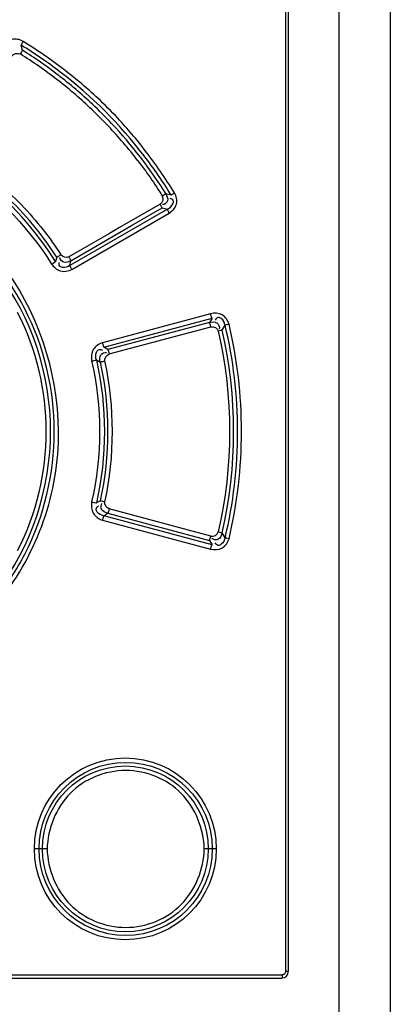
# Model space of a CAD drawing. Header units: inches. Extents: x 0 to 166, y 0 to 117.
# Tile 9 of 72: x 22.48 to 23.395, y 63.456 to 65.889. Entities that reach past the tile are written whole.
import ezdxf

# ---------------------------------------------------------------- set-up
doc = ezdxf.new("R2010")
doc.units = ezdxf.units.IN
doc.header["$LTSCALE"] = 9.105315
doc.header["$MEASUREMENT"] = 0
doc.layers.get('0').update_dxf_attribs({"linetype": 'CONTINUOUS'})

msp = doc.modelspace()

# ---------------------------------------------------------------- linework, layer by layer
at = {"color": 7, "linetype": 'CONTINUOUS'}
for p, q in [((23.3951, 70.7781), (23.3951, 51.1275)), ((23.1361, 68.5488), (23.1361, 63.537)), ((23.1431, 68.5488), (23.1431, 63.537)), ((23.2691, 63.3897), (23.2691, 68.5474)), ((22.4868, 65.8136), (22.4836, 65.8261)), ((22.854, 65.4558), (22.8407, 65.4591)), ((22.8447, 65.4207), (22.6036, 65.2816)), ((22.8269, 65.4333), (22.7268, 65.3755)), ((22.7565, 65.3804), (22.8318, 65.4239)), ((22.8318, 65.4239), (22.8447, 65.4207)), ((22.6086, 65.2721), (22.8494, 65.4112)), ((22.6064, 65.2936), (22.7565, 65.3804)), ((22.7268, 65.3755), (22.7017, 65.361)), ((22.7017, 65.361), (22.6014, 65.3031)), ((22.5715, 65.3022), (22.5688, 65.2913)), ((22.563, 65.2878), (22.5654, 65.2893)), ((22.6036, 65.2816), (22.6064, 65.2936)), ((22.9514, 65.1624), (22.6843, 65.0908)), ((22.6878, 65.08), (22.955, 65.1516)), ((22.955, 65.1516), (22.9484, 65.141)), ((22.9484, 65.141), (22.6977, 65.0738)), ((22.7012, 65.0631), (22.9521, 65.1302)), ((22.98, 65.1222), (22.9873, 65.134)), ((22.9942, 65.136), (22.9916, 65.1353)), ((22.997, 65.1367), (22.9942, 65.136)), ((22.9745, 65.1209), (22.9703, 65.1198)), ((22.9768, 65.1214), (22.9757, 65.1212)), ((22.6977, 65.0738), (22.6878, 65.08)), ((22.6578, 65.0458), (22.6611, 65.0465)), ((22.6611, 65.0465), (22.6641, 65.0472)), ((22.6695, 65.0484), (22.6788, 65.0428)), ((22.6873, 65.0445), (22.6842, 65.0438)), ((22.6905, 65.0452), (22.6873, 65.0445)), ((22.6642, 64.696), (22.6668, 64.6954)), ((22.6788, 64.7005), (22.6694, 64.6949)), ((22.6815, 64.6999), (22.6905, 64.698)), ((22.6878, 64.6633), (22.6977, 64.6694)), ((22.955, 64.5917), (22.6878, 64.6633)), ((22.6977, 64.6694), (22.9484, 64.6022)), ((22.9521, 64.613), (22.7012, 64.6802)), ((22.6843, 64.6525), (22.9514, 64.5809)), ((22.9704, 64.6234), (22.9731, 64.6228)), ((22.9873, 64.6091), (22.98, 64.6209)), ((22.9484, 64.6022), (22.955, 64.5917)), ((22.5479, 63.8401), (22.5163, 63.8401)), ((22.9655, 63.8401), (22.9357, 63.8401)), ((20.6698, 63.5291), (23.1283, 63.5291)), ((20.6707, 63.5212), (23.1274, 63.5212)), ((23.1431, 63.537), (23.1361, 63.537))]:
    msp.add_line(p, q, dxfattribs=at)
for points in [[(22.489, 65.8355), (22.4882, 65.8342), (22.4874, 65.8329), (22.4866, 65.8316), (22.4859, 65.8304), (22.4853, 65.8294), (22.4848, 65.8284), (22.4843, 65.8275), (22.4839, 65.8267), (22.4836, 65.8261)], [(22.4844, 65.8094), (22.4821, 65.8056), (22.4813, 65.8043)], [(22.4868, 65.8136), (22.4865, 65.813), (22.4861, 65.8123), (22.4856, 65.8114), (22.485, 65.8105)], [(22.8321, 65.4535), (22.8334, 65.4543), (22.8346, 65.4551), (22.8357, 65.4558), (22.8368, 65.4565), (22.8378, 65.4572), (22.8387, 65.4578), (22.8395, 65.4584), (22.8401, 65.4588), (22.8406, 65.4592)], [(22.854, 65.4558), (22.8545, 65.4561), (22.8551, 65.4566), (22.8558, 65.4571), (22.8567, 65.4577), (22.8577, 65.4583), (22.8588, 65.459), (22.86, 65.4598), (22.8612, 65.4606), (22.8625, 65.4614)], [(22.8318, 65.4239), (22.8315, 65.4244), (22.8312, 65.4252), (22.8308, 65.4261), (22.8303, 65.427), (22.8298, 65.4281), (22.8292, 65.4293), (22.8285, 65.4306), (22.8277, 65.432), (22.8269, 65.4333)], [(22.8494, 65.4112), (22.8487, 65.4125), (22.848, 65.4139), (22.8473, 65.4151), (22.8467, 65.4163), (22.8461, 65.4174), (22.8456, 65.4184), (22.8452, 65.4193), (22.8449, 65.4201), (22.8447, 65.4207)], [(22.5715, 65.3022), (22.5721, 65.3025), (22.5729, 65.303), (22.5738, 65.3035), (22.5749, 65.3041), (22.5761, 65.3048), (22.5773, 65.3056), (22.5787, 65.3065), (22.5801, 65.3074), (22.5815, 65.3083)], [(22.6014, 65.3031), (22.6022, 65.3018), (22.6029, 65.3005), (22.6036, 65.2992), (22.6043, 65.298), (22.6048, 65.2969), (22.6054, 65.2959), (22.6058, 65.295), (22.6062, 65.2942), (22.6064, 65.2936)], [(22.5587, 65.2853), (22.5602, 65.2862), (22.563, 65.2878)], [(22.5654, 65.2893), (22.5665, 65.29), (22.5674, 65.2905), (22.5682, 65.2909), (22.5688, 65.2913)], [(22.6036, 65.2816), (22.6039, 65.281), (22.6042, 65.2803), (22.6047, 65.2794), (22.6052, 65.2784), (22.6057, 65.2773), (22.6064, 65.2761), (22.6071, 65.2748), (22.6079, 65.2735), (22.6086, 65.2721)], [(22.955, 65.1516), (22.9547, 65.1521), (22.9544, 65.1529), (22.954, 65.1539), (22.9536, 65.155), (22.9532, 65.1563), (22.9527, 65.1576), (22.9523, 65.1592), (22.9518, 65.1608), (22.9514, 65.1624)], [(22.9521, 65.1302), (22.9516, 65.1318), (22.9512, 65.1333), (22.9508, 65.1348), (22.9503, 65.1362), (22.9499, 65.1374), (22.9495, 65.1386), (22.9491, 65.1396), (22.9487, 65.1404), (22.9484, 65.141)], [(22.9905, 65.135), (22.9895, 65.1348), (22.9886, 65.1345), (22.9879, 65.1343), (22.9873, 65.1341)], [(22.98, 65.1222), (22.9795, 65.1221), (22.9787, 65.1219), (22.9778, 65.1217), (22.9745, 65.1209)], [(22.6843, 65.0908), (22.6847, 65.0892), (22.6852, 65.0877), (22.6856, 65.0862), (22.686, 65.0848), (22.6864, 65.0836), (22.6868, 65.0825), (22.6872, 65.0814), (22.6875, 65.0806), (22.6878, 65.08)], [(22.6977, 65.0738), (22.698, 65.0732), (22.6983, 65.0725), (22.6986, 65.0715), (22.699, 65.0704), (22.6994, 65.0691), (22.6998, 65.0678), (22.7003, 65.0662), (22.7007, 65.0647), (22.7012, 65.0631)], [(22.6641, 65.0472), (22.6667, 65.0478), (22.6678, 65.048), (22.6688, 65.0482), (22.6695, 65.0484)], [(22.6842, 65.0438), (22.6816, 65.0433), (22.6805, 65.0431), (22.6796, 65.0429), (22.6789, 65.0428)], [(22.6578, 64.6974), (22.6595, 64.697), (22.6642, 64.696)], [(22.6679, 64.6952), (22.6688, 64.695), (22.6695, 64.6949)], [(22.6789, 64.7005), (22.6795, 64.7003), (22.6804, 64.7002), (22.6815, 64.6999)], [(22.6878, 64.6633), (22.6875, 64.6627), (22.6872, 64.6619), (22.6869, 64.6609), (22.6865, 64.6598), (22.6861, 64.6586), (22.6857, 64.6572), (22.6852, 64.6557), (22.6848, 64.6541), (22.6843, 64.6525)], [(22.7012, 64.6802), (22.7008, 64.6787), (22.7003, 64.6771), (22.6999, 64.6756), (22.6995, 64.6743), (22.6991, 64.673), (22.6987, 64.6719), (22.6983, 64.6709), (22.698, 64.67), (22.6977, 64.6694)], [(22.9731, 64.6228), (22.9757, 64.6221), (22.9768, 64.6219), (22.9778, 64.6216), (22.9787, 64.6214), (22.9795, 64.6212), (22.98, 64.621)], [(22.9484, 64.6022), (22.9487, 64.6028), (22.9491, 64.6036), (22.9494, 64.6045), (22.9498, 64.6057), (22.9503, 64.6069), (22.9507, 64.6083), (22.9512, 64.6098), (22.9516, 64.6114), (22.9521, 64.613)], [(22.9514, 64.5809), (22.9518, 64.5824), (22.9522, 64.5839), (22.9527, 64.5854), (22.9531, 64.5868), (22.9535, 64.588), (22.954, 64.5892), (22.9544, 64.5902), (22.9547, 64.5911), (22.955, 64.5917)], [(22.9917, 64.6079), (22.9906, 64.6082), (22.9895, 64.6085), (22.9886, 64.6087), (22.9879, 64.6089), (22.9873, 64.6091)], [(22.9969, 64.6066), (22.9942, 64.6073), (22.9929, 64.6076)], [(23.1361, 63.537), (23.136, 63.5356), (23.1357, 63.5343), (23.1351, 63.5331), (23.1344, 63.532), (23.1335, 63.5311), (23.1324, 63.5303), (23.1312, 63.5297), (23.1298, 63.5293), (23.1283, 63.5291)]]:
    msp.add_lwpolyline(points, dxfattribs=at)
for centre, radius in [((22.7409, 63.8403), 0.2246), ((22.7418, 63.8402), 0.2138), ((22.7409, 63.8403), 0.2048)]:
    msp.add_circle(centre, radius, dxfattribs=at)
for centre, radius, start, end in [((21.8996, 64.8722), 1.1185, 52.5058, 58.5253), ((21.8983, 64.8719), 1.1104, 52.4569, 57.9963), ((21.933, 64.9193), 1.0411, 52.148, 58.2219), ((21.8982, 64.8704), 1.1208, 37.4898, 52.5076), ((21.9289, 64.8986), 1.0899, 46.9433, 52.5224), ((21.8893, 64.8624), 1.1129, 46.6469, 52.1656), ((21.8993, 64.8733), 1.1087, 46.6781, 52.4558), ((21.9577, 64.9313), 1.0464, 43.0508, 46.8734), ((21.8759, 64.8478), 1.1327, 43.3749, 46.662), ((21.8981, 64.8721), 1.1104, 43.2353, 46.6748), ((21.9303, 64.9076), 1.0826, 37.4141, 42.9767), ((21.8853, 64.8557), 1.1204, 37.7355, 43.4098), ((21.8968, 64.871), 1.1121, 31.9365, 43.2321), ((21.9, 64.8718), 1.1185, 31.4728, 37.4915), ((21.8976, 64.8704), 0.7923, 32.0861, 52.2028), ((21.896, 64.8694), 0.8023, 38.1302, 51.8288), ((21.8994, 64.8724), 0.7977, 32.5977, 38.109), ((21.8975, 64.8708), 0.6683, 27.056, 38.0334), ((21.8982, 64.8717), 0.6581, 322.9272, 37.0988), ((21.8996, 64.8716), 0.666, 332.9238, 27.0781), ((21.9009, 64.8716), 0.6449, 332.8994, 27.1011), ((21.8972, 64.8725), 0.6685, 321.9713, 332.9477), ((23.1274, 63.537), 0.0157, 270, 360)]:
    msp.add_arc(centre, radius, start, end, dxfattribs=at)
for points, knots in [([(22.489, 65.8355), (22.4806, 65.8403), (22.4589, 65.8446), (22.4428, 65.8299), (22.4376, 65.8217)], [0, 0, 0, 0, 0.499257, 1, 1, 1, 1]), ([(22.8406, 65.4592), (22.8435, 65.4539), (22.8497, 65.442), (22.8377, 65.4316), (22.8325, 65.432)], [0, 0, 0, 0, 0.538842, 1, 1, 1, 1]), ([(22.8447, 65.4207), (22.8503, 65.4236), (22.8578, 65.4294), (22.861, 65.443), (22.8546, 65.4466), (22.8515, 65.4476)], [0, 0, 0, 0, 0.519207, 0.734658, 1, 1, 1, 1]), ([(22.8494, 65.4112), (22.8574, 65.4163), (22.8718, 65.4321), (22.8672, 65.4532), (22.8625, 65.4614)], [0, 0, 0, 0, 0.499984, 1, 1, 1, 1]), ([(22.6064, 65.2936), (22.6012, 65.2909), (22.5896, 65.2852), (22.5792, 65.2965), (22.5795, 65.3017)], [0, 0, 0, 0, 0.535239, 1, 1, 1, 1]), ([(22.4321, 64.4539), (22.4772, 64.5135), (22.5515, 64.6467), (22.6011, 64.9432), (22.5236, 65.174), (22.4321, 65.2893)], [0, 0, 0, 0, 0.251747, 0.503567, 1, 1, 1, 1]), ([(22.5587, 65.2853), (22.564, 65.2776), (22.5797, 65.264), (22.6004, 65.2677), (22.6086, 65.2721)], [0, 0, 0, 0, 0.500864, 1, 1, 1, 1]), ([(22.6036, 65.2816), (22.5985, 65.2783), (22.5897, 65.2751), (22.5771, 65.2794), (22.577, 65.2864), (22.5776, 65.2895)], [0, 0, 0, 0, 0.517322, 0.735331, 1, 1, 1, 1]), ([(22.997, 65.1367), (22.9944, 65.1458), (22.9821, 65.1639), (22.9607, 65.1645), (22.9514, 65.1624)], [0, 0, 0, 0, 0.499569, 1, 1, 1, 1]), ([(22.9873, 65.1341), (22.9861, 65.1403), (22.982, 65.149), (22.9695, 65.1549), (22.9646, 65.1495), (22.9629, 65.1467)], [0, 0, 0, 0, 0.51786, 0.734022, 1, 1, 1, 1]), ([(22.9484, 65.141), (22.9545, 65.1423), (22.9678, 65.1449), (22.9745, 65.1301), (22.9725, 65.1253)], [0, 0, 0, 0, 0.542868, 1, 1, 1, 1]), ([(22.6843, 65.0908), (22.6753, 65.088), (22.6579, 65.076), (22.6561, 65.0551), (22.6578, 65.0458)], [0, 0, 0, 0, 0.499283, 1, 1, 1, 1]), ([(22.6695, 65.0484), (22.6677, 65.0544), (22.6668, 65.0638), (22.6742, 65.0754), (22.6813, 65.0738), (22.6842, 65.0725)], [0, 0, 0, 0, 0.517349, 0.735291, 1, 1, 1, 1]), ([(22.6789, 65.0428), (22.6778, 65.0487), (22.6758, 65.0616), (22.69, 65.0683), (22.6947, 65.0664)], [0, 0, 0, 0, 0.539853, 1, 1, 1, 1]), ([(22.6578, 64.6974), (22.6561, 64.6882), (22.6579, 64.6672), (22.6753, 64.6552), (22.6843, 64.6525)], [0, 0, 0, 0, 0.500763, 1, 1, 1, 1]), ([(22.6878, 64.6633), (22.6817, 64.6646), (22.6731, 64.6685), (22.667, 64.6806), (22.6719, 64.6858), (22.6745, 64.6876)], [0, 0, 0, 0, 0.516267, 0.73431, 1, 1, 1, 1]), ([(22.6977, 64.6694), (22.692, 64.6712), (22.6796, 64.6753), (22.6803, 64.6909), (22.6841, 64.6943)], [0, 0, 0, 0, 0.537034, 1, 1, 1, 1]), ([(22.98, 64.621), (22.9784, 64.6151), (22.9742, 64.6023), (22.9583, 64.6035), (22.9549, 64.6075)], [0, 0, 0, 0, 0.537365, 1, 1, 1, 1]), ([(22.9514, 64.5809), (22.9607, 64.5788), (22.982, 64.5793), (22.9945, 64.5974), (22.9969, 64.6066)], [0, 0, 0, 0, 0.500454, 1, 1, 1, 1]), ([(22.9873, 64.6091), (22.9861, 64.6029), (22.9819, 64.5943), (22.9696, 64.5883), (22.9647, 64.5936), (22.9631, 64.5964)], [0, 0, 0, 0, 0.521556, 0.738841, 1, 1, 1, 1]), ([(22.9357, 63.8401), (22.9346, 63.8896), (22.8942, 63.9927), (22.7419, 64.0546), (22.5895, 63.9928), (22.5489, 63.8896), (22.5479, 63.8401)], [0, 0, 0, 0, 0.250168, 0.499844, 0.749717, 1, 1, 1, 1]), ([(22.5479, 63.8401), (22.549, 63.7906), (22.5894, 63.6875), (22.7419, 63.6257), (22.8942, 63.6875), (22.9347, 63.7906), (22.9357, 63.8401)], [0, 0, 0, 0, 0.250262, 0.500121, 0.749803, 1, 1, 1, 1]), ([(23.1283, 63.5291), (23.1283, 63.5272), (23.1277, 63.5254), (23.1282, 63.5212), (23.1274, 63.5212)], [0, 0, 0, 0, 0.700029, 1, 1, 1, 1])]:
    msp.add_open_spline(points, degree=3, knots=knots, dxfattribs=at)
for points in [[(22.5921, 65.7635), (22.5589, 65.7891), (22.5243, 65.8129), (22.489, 65.8355)], [(22.4607, 65.7988), (22.4645, 65.8049), (22.4751, 65.8079), (22.4813, 65.8043)], [(22.8625, 65.4614), (22.8398, 65.497), (22.8159, 65.5318), (22.7902, 65.5653)], [(22.7713, 65.5414), (22.7931, 65.5132), (22.8135, 65.4839), (22.8321, 65.4535)], [(22.312, 65.5321), (22.4105, 65.4703), (22.4968, 65.3838), (22.5587, 65.2853)], [(22.425, 65.4878), (22.4662, 65.4523), (22.5044, 65.4127), (22.5381, 65.3699)], [(22.8321, 65.4535), (22.8358, 65.4476), (22.833, 65.4368), (22.8269, 65.4333)], [(22.5381, 65.3699), (22.5536, 65.3502), (22.5682, 65.3296), (22.5815, 65.3083)], [(22.6014, 65.3031), (22.5954, 65.2999), (22.5854, 65.3026), (22.5815, 65.3083)], [(22.9521, 65.1302), (22.9588, 65.132), (22.9688, 65.1267), (22.9703, 65.1198)], [(22.9873, 64.6091), (23.0284, 64.7792), (23.0284, 64.964), (22.9873, 65.1341)], [(22.9969, 64.6066), (23.038, 64.7784), (23.038, 64.9648), (22.997, 65.1367)], [(22.9703, 65.1198), (23.0074, 64.9586), (23.0074, 64.7847), (22.9704, 64.6234)], [(22.98, 64.621), (23.0177, 64.7838), (23.0177, 64.9595), (22.98, 65.1222)], [(22.6905, 65.0452), (22.6893, 65.052), (22.6945, 65.061), (22.7012, 65.0631)], [(22.6578, 65.0458), (22.6836, 64.9326), (22.6836, 64.8107), (22.6578, 64.6974)], [(22.6695, 65.0484), (22.6959, 64.9335), (22.6958, 64.8097), (22.6695, 64.6949)], [(22.6788, 65.0428), (22.7033, 64.9313), (22.7033, 64.8119), (22.6788, 64.7005)], [(22.6905, 64.698), (22.7153, 64.8111), (22.7153, 64.9322), (22.6905, 65.0452)], [(22.7012, 64.6802), (22.6945, 64.6822), (22.6893, 64.6912), (22.6905, 64.698)], [(22.9521, 64.613), (22.9588, 64.6112), (22.9688, 64.6166), (22.9704, 64.6234)]]:
    msp.add_open_spline(points, degree=3, dxfattribs=at)

doc.saveas('drawing.dxf')
